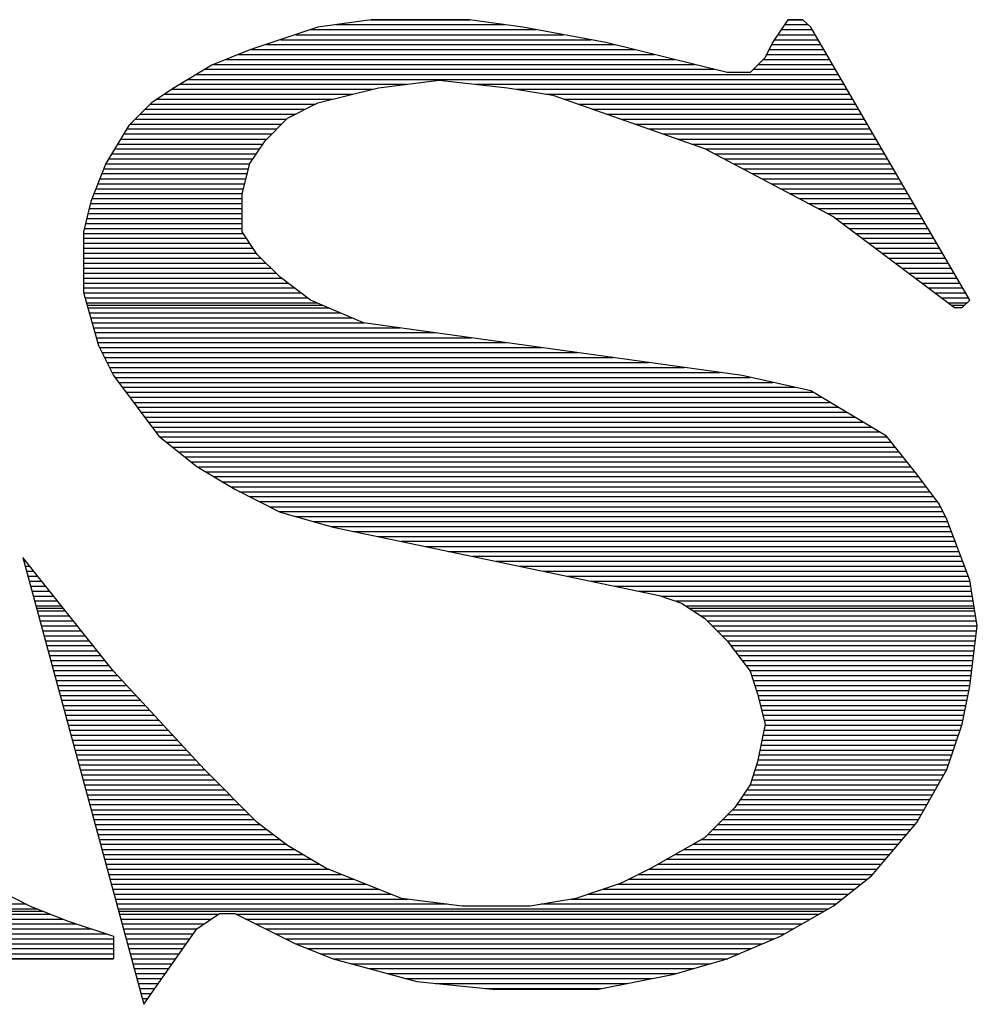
# Model space of a CAD drawing. Extents: x -10 to 137, y -26 to 190.
# Tile 13 of 57: x 28.81 to 29.89, y -10.16 to -9.05. Entities that reach past the tile are written whole.
import ezdxf

# ---------------------------------------------------------------- set-up
doc = ezdxf.new("R2010")
doc.units = 0
doc.layers.add('DF_TITLE_BLOCK', color=2, linetype='CONTINUOUS')

msp = doc.modelspace()

# ---------------------------------------------------------------- linework, layer by layer
at = {"layer": 'DF_TITLE_BLOCK'}
for points in [[(29.145842, -9.059164), (29.06888, -9.084818)], [(29.145842, -9.059164), (29.06888, -9.084818)], [(29.145842, -9.059164), (29.06888, -9.084818)], [(29.20604, -9.050528), (29.145842, -9.059164)], [(29.20604, -9.050528), (29.145842, -9.059164)], [(29.20604, -9.050528), (29.145842, -9.059164)], [(29.165908, -9.056116), (29.357424, -9.056116)], [(29.205278, -9.050528), (29.318054, -9.050528)], [(29.317292, -9.050528), (29.20604, -9.050528)], [(29.317292, -9.050528), (29.20604, -9.050528)], [(29.317292, -9.050528), (29.20604, -9.050528)], [(29.37749, -9.059164), (29.317292, -9.050528)], [(29.37749, -9.059164), (29.317292, -9.050528)], [(29.37749, -9.059164), (29.317292, -9.050528)], [(29.471724, -9.076182), (29.37749, -9.059164)], [(29.471724, -9.076182), (29.37749, -9.059164)], [(29.471724, -9.076182), (29.37749, -9.059164)], [(29.677464, -9.050528), (29.660192, -9.076182)], [(29.677464, -9.050528), (29.660192, -9.076182)], [(29.677464, -9.050528), (29.660192, -9.076182)], [(29.673654, -9.056116), (29.700324, -9.056116)], [(29.694482, -9.050528), (29.677464, -9.050528)], [(29.694482, -9.050528), (29.677464, -9.050528)], [(29.677464, -9.050528), (29.694736, -9.050528)], [(29.694482, -9.050528), (29.677464, -9.050528)], [(29.703372, -9.059164), (29.694482, -9.050528)], [(29.703372, -9.059164), (29.694482, -9.050528)], [(29.703372, -9.059164), (29.694482, -9.050528)], [(29.883204, -9.367774), (29.703372, -9.059164)], [(29.883204, -9.367774), (29.703372, -9.059164)], [(29.883204, -9.367774), (29.703372, -9.059164)], [(29.120696, -9.067546), (29.423718, -9.067546)], [(29.137714, -9.061704), (29.39273, -9.061704)], [(29.666288, -9.067546), (29.708198, -9.067546)], [(29.669844, -9.061704), (29.704896, -9.061704)], [(29.087168, -9.078722), (29.48163, -9.078722)], [(29.103932, -9.073134), (29.454452, -9.073134)], [(29.608884, -9.110472), (29.471724, -9.076182)], [(29.608884, -9.110472), (29.471724, -9.076182)], [(29.608884, -9.110472), (29.471724, -9.076182)], [(29.660192, -9.076182), (29.65181, -9.093454)], [(29.660192, -9.076182), (29.65181, -9.093454)], [(29.660192, -9.076182), (29.65181, -9.093454)], [(29.659176, -9.078722), (29.714802, -9.078722)], [(29.662478, -9.073134), (29.711246, -9.073134)], [(29.06888, -9.084818), (29.025954, -9.101836)], [(29.06888, -9.084818), (29.025954, -9.101836)], [(29.06888, -9.084818), (29.025954, -9.101836)], [(29.055926, -9.089898), (29.526588, -9.089898)], [(29.07015, -9.08431), (29.504236, -9.08431)], [(29.653334, -9.089898), (29.721152, -9.089898)], [(29.656382, -9.08431), (29.71785, -9.08431)], [(29.025954, -9.101836), (28.983282, -9.127744)], [(29.025954, -9.101836), (28.983282, -9.127744)], [(29.025954, -9.101836), (28.983282, -9.127744)], [(29.027732, -9.101074), (29.5718, -9.101074)], [(29.041956, -9.095486), (29.549194, -9.095486)], [(29.65181, -9.093454), (29.634792, -9.110472)], [(29.65181, -9.093454), (29.634792, -9.110472)], [(29.65181, -9.093454), (29.634792, -9.110472)], [(29.643936, -9.101074), (29.727756, -9.101074)], [(29.649524, -9.095486), (29.724454, -9.095486)], [(29.008428, -9.112504), (29.73436, -9.112504)], [(29.017826, -9.106662), (29.594152, -9.106662)], [(29.634792, -9.110472), (29.608884, -9.110472)], [(29.634792, -9.110472), (29.608884, -9.110472)], [(29.634792, -9.110472), (29.608884, -9.110472)], [(29.638348, -9.106662), (29.731058, -9.106662)], [(28.989632, -9.12368), (29.246172, -9.12368)], [(28.99903, -9.118092), (29.737662, -9.118092)], [(29.214422, -9.127744), (29.283002, -9.119108)], [(29.214422, -9.127744), (29.283002, -9.119108)], [(29.214422, -9.127744), (29.283002, -9.119108)], [(29.283002, -9.119108), (29.360472, -9.127744)], [(29.283002, -9.119108), (29.360472, -9.127744)], [(29.283002, -9.119108), (29.360472, -9.127744)], [(29.324658, -9.12368), (29.740964, -9.12368)], [(28.983282, -9.127744), (28.957374, -9.144762)], [(28.983282, -9.127744), (28.957374, -9.144762)], [(28.983282, -9.127744), (28.957374, -9.144762)], [(28.972106, -9.134856), (29.185466, -9.134856)], [(28.980488, -9.129268), (29.208072, -9.129268)], [(29.145842, -9.144762), (29.214422, -9.127744)], [(29.145842, -9.144762), (29.214422, -9.127744)], [(29.145842, -9.144762), (29.214422, -9.127744)], [(29.360472, -9.127744), (29.41178, -9.136126)], [(29.360472, -9.127744), (29.41178, -9.136126)], [(29.360472, -9.127744), (29.41178, -9.136126)], [(29.370378, -9.129268), (29.744012, -9.129268)], [(29.403906, -9.134856), (29.747568, -9.134856)], [(29.41178, -9.136126), (29.58323, -9.196324)], [(29.41178, -9.136126), (29.58323, -9.196324)], [(29.41178, -9.136126), (29.58323, -9.196324)], [(28.957374, -9.144762), (28.93172, -9.170416)], [(28.957374, -9.144762), (28.93172, -9.170416)], [(28.957374, -9.144762), (28.93172, -9.170416)], [(28.956104, -9.146032), (29.143302, -9.146032)], [(28.963724, -9.140444), (29.163114, -9.140444)], [(29.111552, -9.162034), (29.145842, -9.144762)], [(29.111552, -9.162034), (29.145842, -9.144762)], [(29.111552, -9.162034), (29.145842, -9.144762)], [(29.423972, -9.140444), (29.750616, -9.140444)], [(29.440228, -9.146032), (29.753918, -9.146032)], [(28.944674, -9.157462), (29.120696, -9.157462)], [(28.950516, -9.15162), (29.131872, -9.15162)], [(29.45623, -9.15162), (29.757474, -9.15162)], [(29.472232, -9.157462), (29.760522, -9.157462)], [(28.93172, -9.170416), (28.905812, -9.213342)], [(28.93172, -9.170416), (28.905812, -9.213342)], [(28.93172, -9.170416), (28.905812, -9.213342)], [(28.933498, -9.168638), (29.104948, -9.168638)], [(28.939086, -9.16305), (29.110536, -9.16305)], [(29.086152, -9.187688), (29.111552, -9.162034)], [(29.086152, -9.187688), (29.111552, -9.162034)], [(29.086152, -9.187688), (29.111552, -9.162034)], [(29.488488, -9.16305), (29.763824, -9.16305)], [(29.50449, -9.168638), (29.767126, -9.168638)], [(28.926132, -9.179814), (29.093772, -9.179814)], [(28.929434, -9.174226), (29.09936, -9.174226)], [(29.520492, -9.174226), (29.770428, -9.174226)], [(29.536494, -9.179814), (29.77373, -9.179814)], [(28.919274, -9.191244), (29.083612, -9.191244)], [(28.922576, -9.185656), (29.08793, -9.185656)], [(29.06888, -9.213342), (29.086152, -9.187688)], [(29.06888, -9.213342), (29.086152, -9.187688)], [(29.06888, -9.213342), (29.086152, -9.187688)], [(29.55275, -9.185656), (29.777032, -9.185656)], [(29.568752, -9.191244), (29.780334, -9.191244)], [(28.91267, -9.20242), (29.076246, -9.20242)], [(28.915972, -9.196578), (29.080056, -9.196578)], [(29.58323, -9.196324), (29.728772, -9.273286)], [(29.58323, -9.196324), (29.728772, -9.273286)], [(29.58323, -9.196324), (29.728772, -9.273286)], [(29.584246, -9.196578), (29.783636, -9.196578)], [(29.594914, -9.20242), (29.786684, -9.20242)], [(28.905812, -9.213342), (28.888794, -9.256268)], [(28.905812, -9.213342), (28.888794, -9.256268)], [(28.905812, -9.213342), (28.888794, -9.256268)], [(28.905812, -9.213596), (29.06888, -9.213596)], [(28.909114, -9.208008), (29.072436, -9.208008)], [(29.060244, -9.247632), (29.06888, -9.213342)], [(29.060244, -9.247632), (29.06888, -9.213342)], [(29.060244, -9.247632), (29.06888, -9.213342)], [(29.605328, -9.208008), (29.79024, -9.208008)], [(29.615996, -9.213596), (29.793288, -9.213596)], [(28.90124, -9.224772), (29.065832, -9.224772)], [(28.903526, -9.219184), (29.067356, -9.219184)], [(29.626664, -9.219184), (29.79659, -9.219184)], [(29.637332, -9.224772), (29.799892, -9.224772)], [(28.896922, -9.236202), (29.063292, -9.236202)], [(28.898954, -9.230614), (29.064562, -9.230614)], [(29.648, -9.230614), (29.803194, -9.230614)], [(29.658668, -9.236202), (29.806496, -9.236202)], [(28.89235, -9.247378), (29.060244, -9.247378)], [(28.894636, -9.24179), (29.061768, -9.24179)], [(29.060244, -9.290558), (29.060244, -9.247632)], [(29.060244, -9.290558), (29.060244, -9.247632)], [(29.060244, -9.290558), (29.060244, -9.247632)], [(29.669082, -9.24179), (29.809798, -9.24179)], [(29.67975, -9.247378), (29.8131, -9.247378)], [(28.888794, -9.256268), (28.880412, -9.290558)], [(28.888794, -9.256268), (28.880412, -9.290558)], [(28.888794, -9.256268), (28.880412, -9.290558)], [(28.888286, -9.258554), (29.060244, -9.258554)], [(28.890064, -9.252966), (29.060244, -9.252966)], [(29.690418, -9.252966), (29.816402, -9.252966)], [(29.701086, -9.258554), (29.81945, -9.258554)], [(28.885238, -9.26973), (29.060244, -9.26973)], [(28.886762, -9.264142), (29.060244, -9.264142)], [(29.711754, -9.264142), (29.823006, -9.264142)], [(29.722422, -9.26973), (29.826054, -9.26973)], [(28.882698, -9.28116), (29.060244, -9.28116)], [(28.883968, -9.275572), (29.060244, -9.275572)], [(29.728772, -9.273286), (29.865932, -9.376156)], [(29.728772, -9.273286), (29.865932, -9.376156)], [(29.728772, -9.273286), (29.865932, -9.376156)], [(29.73182, -9.275572), (29.829356, -9.275572)], [(29.739186, -9.28116), (29.832658, -9.28116)], [(28.880412, -9.290558), (28.880412, -9.359138)], [(28.880412, -9.290558), (28.880412, -9.359138)], [(28.880412, -9.290558), (28.880412, -9.359138)], [(28.880412, -9.292336), (29.061514, -9.292336)], [(28.881174, -9.286748), (29.060244, -9.286748)], [(29.077262, -9.316212), (29.060244, -9.290558)], [(29.077262, -9.316212), (29.060244, -9.290558)], [(29.077262, -9.316212), (29.060244, -9.290558)], [(29.746806, -9.286748), (29.83596, -9.286748)], [(29.754172, -9.292336), (29.839262, -9.292336)], [(28.880412, -9.297924), (29.06507, -9.297924)], [(28.880412, -9.303512), (29.06888, -9.303512)], [(29.761792, -9.297924), (29.842564, -9.297924)], [(29.769158, -9.303512), (29.845866, -9.303512)], [(28.880412, -9.3091), (29.07269, -9.3091)], [(28.880412, -9.314688), (29.0765, -9.314688)], [(29.776778, -9.3091), (29.849168, -9.3091)], [(29.784144, -9.314688), (29.85247, -9.314688)], [(28.880412, -9.32053), (29.08158, -9.32053)], [(28.880412, -9.326118), (29.087168, -9.326118)], [(29.10317, -9.341866), (29.077262, -9.316212)], [(29.10317, -9.341866), (29.077262, -9.316212)], [(29.10317, -9.341866), (29.077262, -9.316212)], [(29.791764, -9.32053), (29.855772, -9.32053)], [(29.79913, -9.326118), (29.859074, -9.326118)], [(28.880412, -9.331706), (29.09301, -9.331706)], [(28.880412, -9.337294), (29.098598, -9.337294)], [(29.80675, -9.331706), (29.862122, -9.331706)], [(29.814116, -9.337294), (29.865678, -9.337294)], [(28.880412, -9.342882), (29.10444, -9.342882)], [(28.880412, -9.348724), (29.11206, -9.348724)], [(29.13746, -9.367774), (29.10317, -9.341866)], [(29.13746, -9.367774), (29.10317, -9.341866)], [(29.13746, -9.367774), (29.10317, -9.341866)], [(29.821736, -9.342882), (29.868726, -9.342882)], [(29.829102, -9.348724), (29.872028, -9.348724)], [(28.880412, -9.354058), (29.119426, -9.354058)], [(28.880412, -9.359138), (28.89743, -9.419082)], [(28.880412, -9.359138), (28.89743, -9.419082)], [(28.880412, -9.359138), (28.89743, -9.419082)], [(28.880412, -9.359646), (29.126792, -9.359646)], [(29.836722, -9.354058), (29.87533, -9.354058)], [(29.844342, -9.359646), (29.878632, -9.359646)], [(28.881936, -9.365488), (29.134412, -9.365488)], [(28.883714, -9.371076), (29.145334, -9.371076)], [(29.197404, -9.393428), (29.13746, -9.367774)], [(29.197404, -9.393428), (29.13746, -9.367774)], [(29.197404, -9.393428), (29.13746, -9.367774)], [(29.851708, -9.365488), (29.881934, -9.365488)], [(29.859074, -9.371076), (29.879902, -9.371076)], [(29.874822, -9.376156), (29.883204, -9.367774)], [(29.874822, -9.376156), (29.883204, -9.367774)], [(29.874822, -9.376156), (29.883204, -9.367774)], [(28.884476, -9.373616), (29.15143, -9.373616)], [(28.885238, -9.376664), (29.158542, -9.376664)], [(28.886762, -9.382252), (29.171496, -9.382252)], [(29.86263, -9.373616), (29.877108, -9.373616)], [(29.865932, -9.376156), (29.874822, -9.376156)], [(29.865932, -9.376156), (29.874822, -9.376156)], [(29.865932, -9.376156), (29.874822, -9.376156)], [(28.88854, -9.38784), (29.184704, -9.38784)], [(29.625902, -9.453372), (29.197404, -9.393428)], [(29.625902, -9.453372), (29.197404, -9.393428)], [(29.625902, -9.453372), (29.197404, -9.393428)], [(28.890064, -9.393682), (29.198674, -9.393682)], [(28.891842, -9.39927), (29.238806, -9.39927)], [(28.893366, -9.404604), (29.278938, -9.404604)], [(28.89489, -9.410446), (29.31907, -9.410446)], [(28.896414, -9.416034), (29.359202, -9.416034)], [(28.89743, -9.419082), (28.914702, -9.453372)], [(28.89743, -9.419082), (28.914702, -9.453372)], [(28.89743, -9.419082), (28.914702, -9.453372)], [(28.8987, -9.421622), (29.399334, -9.421622)], [(28.901494, -9.42721), (29.43972, -9.42721)], [(28.904288, -9.432798), (29.479598, -9.432798)], [(28.907082, -9.43864), (29.519984, -9.43864)], [(28.909876, -9.444228), (29.560116, -9.444228)], [(28.91267, -9.449816), (29.600248, -9.449816)], [(28.914702, -9.453372), (28.96601, -9.521952)], [(28.914702, -9.453372), (28.96601, -9.521952)], [(28.914702, -9.453372), (28.96601, -9.521952)], [(28.915972, -9.455404), (29.635046, -9.455404)], [(29.703372, -9.470644), (29.625902, -9.453372)], [(29.703372, -9.470644), (29.625902, -9.453372)], [(29.703372, -9.470644), (29.625902, -9.453372)], [(28.92029, -9.460992), (29.660446, -9.460992)], [(28.924608, -9.46658), (29.685846, -9.46658)], [(29.78897, -9.521952), (29.703372, -9.470644)], [(29.78897, -9.521952), (29.703372, -9.470644)], [(29.78897, -9.521952), (29.703372, -9.470644)], [(28.928672, -9.472168), (29.705912, -9.472168)], [(28.93299, -9.477756), (29.715564, -9.477756)], [(28.937054, -9.483598), (29.724708, -9.483598)], [(28.941372, -9.489186), (29.734106, -9.489186)], [(28.945436, -9.494774), (29.743504, -9.494774)], [(28.949754, -9.500362), (29.752902, -9.500362)], [(28.953818, -9.50595), (29.7623, -9.50595)], [(28.958136, -9.511538), (29.771698, -9.511538)], [(28.962454, -9.517126), (29.781096, -9.517126)], [(28.96601, -9.521952), (29.008682, -9.556242)], [(28.96601, -9.521952), (29.008682, -9.556242)], [(28.96601, -9.521952), (29.008682, -9.556242)], [(28.967026, -9.522714), (29.789732, -9.522714)], [(29.82326, -9.564878), (29.78897, -9.521952)], [(29.82326, -9.564878), (29.78897, -9.521952)], [(29.82326, -9.564878), (29.78897, -9.521952)], [(28.974138, -9.528556), (29.79405, -9.528556)], [(28.98125, -9.534144), (29.798622, -9.534144)], [(28.988108, -9.539732), (29.803194, -9.539732)], [(28.99522, -9.54532), (29.807766, -9.54532)], [(29.002332, -9.550908), (29.812084, -9.550908)], [(29.008682, -9.556242), (29.051862, -9.581896)], [(29.008682, -9.556242), (29.051862, -9.581896)], [(29.008682, -9.556242), (29.051862, -9.581896)], [(29.009444, -9.55675), (29.816656, -9.55675)], [(29.018842, -9.562084), (29.820974, -9.562084)], [(29.02824, -9.567672), (29.825546, -9.567672)], [(29.848914, -9.599168), (29.82326, -9.564878)], [(29.848914, -9.599168), (29.82326, -9.564878)], [(29.848914, -9.599168), (29.82326, -9.564878)], [(29.037384, -9.573514), (29.829864, -9.573514)], [(29.046782, -9.579102), (29.833928, -9.579102)], [(29.051862, -9.581896), (29.10317, -9.607804)], [(29.051862, -9.581896), (29.10317, -9.607804)], [(29.051862, -9.581896), (29.10317, -9.607804)], [(29.057196, -9.58469), (29.838246, -9.58469)], [(29.068372, -9.590278), (29.84231, -9.590278)], [(29.079548, -9.595866), (29.846628, -9.595866)], [(29.090978, -9.601708), (29.850184, -9.601708)], [(29.85755, -9.616186), (29.848914, -9.599168)], [(29.85755, -9.616186), (29.848914, -9.599168)], [(29.85755, -9.616186), (29.848914, -9.599168)], [(29.102154, -9.607296), (29.852978, -9.607296)], [(29.10317, -9.607804), (29.163114, -9.624822)], [(29.10317, -9.607804), (29.163114, -9.624822)], [(29.10317, -9.607804), (29.163114, -9.624822)], [(29.121204, -9.61263), (29.855772, -9.61263)], [(29.883204, -9.684766), (29.85755, -9.616186)], [(29.883204, -9.684766), (29.85755, -9.616186)], [(29.883204, -9.684766), (29.85755, -9.616186)], [(29.140762, -9.618472), (29.858312, -9.618472)], [(29.16032, -9.62406), (29.860344, -9.62406)], [(29.163114, -9.624822), (29.531922, -9.702038)], [(29.163114, -9.624822), (29.531922, -9.702038)], [(29.163114, -9.624822), (29.531922, -9.702038)], [(29.186228, -9.629648), (29.86263, -9.629648)], [(29.213152, -9.635236), (29.864662, -9.635236)], [(29.240076, -9.640824), (29.866694, -9.640824)], [(29.267, -9.646666), (29.86898, -9.646666)], [(28.914702, -9.787636), (28.811832, -9.659112)], [(28.914702, -9.787636), (28.811832, -9.659112)], [(28.914702, -9.787636), (28.811832, -9.659112)], [(28.811832, -9.659112), (28.948992, -10.164826)], [(28.811832, -9.659112), (28.948992, -10.164826)], [(28.811832, -9.659112), (28.948992, -10.164826)], [(29.29367, -9.652254), (29.871012, -9.652254)], [(29.320594, -9.657842), (29.873044, -9.657842)], [(28.812848, -9.66343), (28.815134, -9.66343)], [(28.814372, -9.669018), (28.819706, -9.669018)], [(29.347518, -9.66343), (29.875076, -9.66343)], [(29.374442, -9.669018), (29.877362, -9.669018)], [(28.815896, -9.674606), (28.824024, -9.674606)], [(28.81742, -9.680194), (28.828596, -9.680194)], [(29.401112, -9.674606), (29.879394, -9.674606)], [(29.428036, -9.680194), (29.88168, -9.680194)], [(28.818944, -9.685782), (28.833168, -9.685782)], [(28.820468, -9.691624), (28.83774, -9.691624)], [(29.45496, -9.685782), (29.883458, -9.685782)], [(29.481884, -9.691624), (29.88422, -9.691624)], [(29.89184, -9.736328), (29.883204, -9.684766)], [(29.89184, -9.736328), (29.883204, -9.684766)], [(29.89184, -9.736328), (29.883204, -9.684766)], [(28.821992, -9.697212), (28.842058, -9.697212)], [(28.823516, -9.7028), (28.84663, -9.7028)], [(29.508554, -9.697212), (29.885236, -9.697212)], [(29.531922, -9.702038), (29.557322, -9.710674)], [(29.531922, -9.702038), (29.557322, -9.710674)], [(29.531922, -9.702038), (29.557322, -9.710674)], [(29.534208, -9.7028), (29.886252, -9.7028)], [(28.82504, -9.708388), (28.850948, -9.708388)], [(28.826564, -9.713976), (28.85552, -9.713976)], [(28.827326, -9.716516), (28.857552, -9.716516)], [(29.550972, -9.708388), (29.887268, -9.708388)], [(29.557322, -9.710674), (29.58323, -9.727692)], [(29.557322, -9.710674), (29.58323, -9.727692)], [(29.557322, -9.710674), (29.58323, -9.727692)], [(29.562656, -9.713976), (29.88803, -9.713976)], [(29.566466, -9.716516), (29.888538, -9.716516)], [(28.828088, -9.719564), (28.860092, -9.719564)], [(28.829612, -9.725152), (28.864664, -9.725152)], [(29.571038, -9.719564), (29.889046, -9.719564)], [(29.57942, -9.725152), (29.890062, -9.725152)], [(29.58323, -9.727692), (29.608884, -9.753346)], [(29.58323, -9.727692), (29.608884, -9.753346)], [(29.58323, -9.727692), (29.608884, -9.753346)], [(28.831136, -9.73074), (28.868982, -9.73074)], [(28.83266, -9.736582), (28.873554, -9.736582)], [(29.586278, -9.73074), (29.890824, -9.73074)], [(29.59212, -9.736582), (29.89184, -9.736582)], [(29.883204, -9.804908), (29.89184, -9.736328)], [(29.883204, -9.804908), (29.89184, -9.736328)], [(29.883204, -9.804908), (29.89184, -9.736328)], [(28.834184, -9.74217), (28.878126, -9.74217)], [(28.835708, -9.747758), (28.882698, -9.747758)], [(29.597708, -9.74217), (29.891078, -9.74217)], [(29.603296, -9.747758), (29.890316, -9.747758)], [(28.837232, -9.753346), (28.887016, -9.753346)], [(28.838756, -9.758934), (28.891588, -9.758934)], [(29.608884, -9.753346), (29.634792, -9.787636)], [(29.608884, -9.753346), (29.634792, -9.787636)], [(29.608884, -9.753346), (29.889554, -9.753346)], [(29.608884, -9.753346), (29.634792, -9.787636)], [(29.612948, -9.758934), (29.888792, -9.758934)], [(28.84028, -9.764776), (28.895906, -9.764776)], [(28.841804, -9.77011), (28.900478, -9.77011)], [(29.617266, -9.764776), (29.888284, -9.764776)], [(29.621584, -9.77011), (29.887522, -9.77011)], [(28.843328, -9.775698), (28.90505, -9.775698)], [(28.844852, -9.78154), (28.909622, -9.78154)], [(29.625648, -9.775698), (29.887014, -9.775698)], [(29.629966, -9.78154), (29.886252, -9.78154)], [(28.846376, -9.787128), (28.91394, -9.787128)], [(28.8479, -9.792716), (28.919274, -9.792716)], [(29.017572, -9.899142), (28.914702, -9.787636)], [(29.017572, -9.899142), (28.914702, -9.787636)], [(29.017572, -9.899142), (28.914702, -9.787636)], [(29.634284, -9.787128), (29.88549, -9.787128)], [(29.634792, -9.787636), (29.643174, -9.813544)], [(29.634792, -9.787636), (29.643174, -9.813544)], [(29.634792, -9.787636), (29.643174, -9.813544)], [(29.636316, -9.792716), (29.884728, -9.792716)], [(28.849424, -9.798304), (28.924354, -9.798304)], [(28.850948, -9.803892), (28.929434, -9.803892)], [(29.638094, -9.798304), (29.883966, -9.798304)], [(29.640126, -9.803892), (29.883458, -9.803892)], [(29.874822, -9.847834), (29.883204, -9.804908)], [(29.874822, -9.847834), (29.883204, -9.804908)], [(29.874822, -9.847834), (29.883204, -9.804908)], [(28.852472, -9.809734), (28.934768, -9.809734)], [(28.853996, -9.815322), (28.939848, -9.815322)], [(29.641904, -9.809734), (29.882442, -9.809734)], [(29.643174, -9.813544), (29.65181, -9.847834)], [(29.643174, -9.813544), (29.65181, -9.847834)], [(29.643174, -9.813544), (29.65181, -9.847834)], [(29.643682, -9.815322), (29.881172, -9.815322)], [(28.85552, -9.820656), (28.945182, -9.820656)], [(28.857044, -9.826498), (28.950262, -9.826498)], [(29.644952, -9.820656), (29.880156, -9.820656)], [(29.646476, -9.826498), (29.878886, -9.826498)], [(28.858568, -9.832086), (28.955342, -9.832086)], [(28.860092, -9.837674), (28.960676, -9.837674)], [(29.647746, -9.832086), (29.87787, -9.832086)], [(29.64927, -9.837674), (29.8766, -9.837674)], [(28.861616, -9.843262), (28.965756, -9.843262)], [(28.86314, -9.84885), (28.97109, -9.84885)], [(29.65181, -9.847834), (29.643174, -9.890506)], [(29.65181, -9.847834), (29.643174, -9.890506)], [(29.65181, -9.847834), (29.643174, -9.890506)], [(29.650794, -9.843262), (29.875584, -9.843262)], [(29.651556, -9.84885), (29.874314, -9.84885)], [(29.85755, -9.899142), (29.874822, -9.847834)], [(29.85755, -9.899142), (29.874822, -9.847834)], [(29.85755, -9.899142), (29.874822, -9.847834)], [(28.864664, -9.854692), (28.976424, -9.854692)], [(28.866188, -9.86028), (28.981504, -9.86028)], [(29.64927, -9.86028), (29.870504, -9.86028)], [(29.650286, -9.854692), (29.872536, -9.854692)], [(28.867712, -9.865868), (28.986584, -9.865868)], [(28.869236, -9.871456), (28.991918, -9.871456)], [(29.646984, -9.871456), (29.866694, -9.871456)], [(29.648, -9.865868), (29.868726, -9.865868)], [(28.87076, -9.877044), (28.996998, -9.877044)], [(28.872284, -9.882632), (29.002332, -9.882632)], [(29.644698, -9.882632), (29.862884, -9.882632)], [(29.645968, -9.877044), (29.864916, -9.877044)], [(28.873808, -9.88822), (29.007412, -9.88822)], [(28.875332, -9.893808), (29.012492, -9.893808)], [(29.643174, -9.890506), (29.634792, -9.916414)], [(29.643174, -9.890506), (29.634792, -9.916414)], [(29.643174, -9.890506), (29.634792, -9.916414)], [(29.641904, -9.893808), (29.859074, -9.893808)], [(29.643682, -9.88822), (29.861106, -9.88822)], [(28.876856, -9.89965), (29.017826, -9.89965)], [(28.87838, -9.905238), (29.023414, -9.905238)], [(29.077262, -9.959086), (29.017572, -9.899142)], [(29.077262, -9.959086), (29.017572, -9.899142)], [(29.077262, -9.959086), (29.017572, -9.899142)], [(29.638348, -9.905238), (29.853994, -9.905238)], [(29.640126, -9.89965), (29.857296, -9.89965)], [(29.82326, -9.959086), (29.85755, -9.899142)], [(29.82326, -9.959086), (29.85755, -9.899142)], [(29.82326, -9.959086), (29.85755, -9.899142)], [(28.879904, -9.910826), (29.029002, -9.910826)], [(28.881428, -9.916414), (29.03459, -9.916414)], [(29.634792, -9.916414), (29.61752, -9.942068)], [(29.634792, -9.916414), (29.61752, -9.942068)], [(29.634792, -9.916414), (29.61752, -9.942068)], [(29.634538, -9.916414), (29.847644, -9.916414)], [(29.63657, -9.910826), (29.850692, -9.910826)], [(28.882952, -9.922002), (29.040432, -9.922002)], [(28.884476, -9.92759), (29.04602, -9.92759)], [(29.627172, -9.92759), (29.841294, -9.92759)], [(29.630728, -9.922002), (29.844342, -9.922002)], [(28.886, -9.933178), (29.051608, -9.933178)], [(28.887524, -9.938766), (29.057196, -9.938766)], [(29.619552, -9.938766), (29.83469, -9.938766)], [(29.623362, -9.933178), (29.837992, -9.933178)], [(28.889048, -9.944608), (29.062784, -9.944608)], [(28.890572, -9.950196), (29.068372, -9.950196)], [(29.61752, -9.942068), (29.58323, -9.976358)], [(29.61752, -9.942068), (29.58323, -9.976358)], [(29.61752, -9.942068), (29.58323, -9.976358)], [(29.609392, -9.950196), (29.82834, -9.950196)], [(29.61498, -9.944608), (29.831642, -9.944608)], [(28.892096, -9.955784), (29.07396, -9.955784)], [(28.89362, -9.961372), (29.08031, -9.961372)], [(29.111552, -9.984994), (29.077262, -9.959086)], [(29.111552, -9.984994), (29.077262, -9.959086)], [(29.111552, -9.984994), (29.077262, -9.959086)], [(29.598216, -9.961372), (29.821228, -9.961372)], [(29.603804, -9.955784), (29.825292, -9.955784)], [(29.771952, -10.019284), (29.82326, -9.959086)], [(29.771952, -10.019284), (29.82326, -9.959086)], [(29.771952, -10.019284), (29.82326, -9.959086)], [(28.895144, -9.96696), (29.08793, -9.96696)], [(28.896668, -9.972802), (29.095296, -9.972802)], [(29.586786, -9.972802), (29.811576, -9.972802)], [(29.592374, -9.96696), (29.816402, -9.96696)], [(28.898192, -9.978136), (29.102916, -9.978136)], [(28.899716, -9.983724), (29.110536, -9.983724)], [(29.58323, -9.976358), (29.523032, -10.010648)], [(29.58323, -9.976358), (29.523032, -10.010648)], [(29.58323, -9.976358), (29.523032, -10.010648)], [(29.570022, -9.983724), (29.801924, -9.983724)], [(29.579674, -9.978136), (29.807004, -9.978136)], [(28.90124, -9.989566), (29.119426, -9.989566)], [(28.902764, -9.995154), (29.128824, -9.995154)], [(29.154732, -10.010648), (29.111552, -9.984994)], [(29.154732, -10.010648), (29.111552, -9.984994)], [(29.154732, -10.010648), (29.111552, -9.984994)], [(29.55021, -9.995154), (29.792526, -9.995154)], [(29.560116, -9.989566), (29.797098, -9.989566)], [(28.904288, -10.000742), (29.138222, -10.000742)], [(28.905812, -10.00633), (29.14762, -10.00633)], [(29.530652, -10.00633), (29.78262, -10.00633)], [(29.540304, -10.000742), (29.787446, -10.000742)], [(28.907336, -10.011918), (29.158034, -10.011918)], [(29.24033, -10.044938), (29.154732, -10.010648)], [(29.24033, -10.044938), (29.154732, -10.010648)], [(29.24033, -10.044938), (29.154732, -10.010648)], [(29.523032, -10.010648), (29.488742, -10.027666)], [(29.523032, -10.010648), (29.488742, -10.027666)], [(29.523032, -10.010648), (29.488742, -10.027666)], [(29.520492, -10.011918), (29.778048, -10.011918)], [(28.90886, -10.01776), (29.172258, -10.01776)], [(28.910384, -10.023348), (29.186228, -10.023348)], [(29.488742, -10.027666), (29.437434, -10.044938)], [(29.488742, -10.027666), (29.437434, -10.044938)], [(29.488742, -10.027666), (29.437434, -10.044938)], [(29.497886, -10.023348), (29.766618, -10.023348)], [(29.509062, -10.01776), (29.772968, -10.01776)], [(29.728772, -10.053574), (29.771952, -10.019284)], [(29.728772, -10.053574), (29.771952, -10.019284)], [(29.728772, -10.053574), (29.771952, -10.019284)], [(28.785924, -10.036302), (28.820214, -10.053574)], [(28.785924, -10.036302), (28.820214, -10.053574)], [(28.785924, -10.036302), (28.820214, -10.053574)], [(28.911908, -10.028936), (29.200198, -10.028936)], [(28.913432, -10.034524), (29.214422, -10.034524)], [(29.468676, -10.034524), (29.752648, -10.034524)], [(29.48544, -10.028936), (29.75976, -10.028936)], [(28.914956, -10.040112), (29.228392, -10.040112)], [(28.91648, -10.0457), (29.247188, -10.0457)], [(29.30891, -10.053574), (29.24033, -10.044938)], [(29.30891, -10.053574), (29.24033, -10.044938)], [(29.30891, -10.053574), (29.24033, -10.044938)], [(29.437434, -10.044938), (29.385872, -10.053574)], [(29.437434, -10.044938), (29.385872, -10.053574)], [(29.437434, -10.044938), (29.385872, -10.053574)], [(29.432354, -10.0457), (29.738678, -10.0457)], [(29.451912, -10.040112), (29.745536, -10.040112)], [(28.370888, -10.059416), (28.8352, -10.059416)], [(28.37292, -10.056876), (28.829104, -10.056876)], [(28.377746, -10.051288), (28.815896, -10.051288)], [(28.820214, -10.053574), (28.86314, -10.070592)], [(28.820214, -10.053574), (28.86314, -10.070592)], [(28.820214, -10.053574), (28.86314, -10.070592)], [(28.918004, -10.051288), (29.292146, -10.051288)], [(28.919528, -10.056876), (29.722676, -10.056876)], [(28.92029, -10.059416), (29.718358, -10.059416)], [(29.008682, -10.079228), (29.03459, -10.061956)], [(29.008682, -10.079228), (29.03459, -10.061956)], [(29.008682, -10.079228), (29.03459, -10.061956)], [(29.03459, -10.061956), (29.051862, -10.061956)], [(29.03459, -10.061956), (29.051862, -10.061956)], [(29.03459, -10.061956), (29.051862, -10.061956)], [(29.051862, -10.061956), (29.120442, -10.096246)], [(29.051862, -10.061956), (29.120442, -10.096246)], [(29.051862, -10.061956), (29.120442, -10.096246)], [(29.385872, -10.053574), (29.30891, -10.053574)], [(29.385872, -10.053574), (29.30891, -10.053574)], [(29.385872, -10.053574), (29.30891, -10.053574)], [(29.398572, -10.051288), (29.731566, -10.051288)], [(29.669082, -10.087864), (29.728772, -10.053574)], [(29.669082, -10.087864), (29.728772, -10.053574)], [(29.669082, -10.087864), (29.728772, -10.053574)], [(28.363522, -10.068306), (28.857044, -10.068306)], [(28.368348, -10.062718), (28.843074, -10.062718)], [(28.86314, -10.070592), (28.914702, -10.087864)], [(28.86314, -10.070592), (28.914702, -10.087864)], [(28.86314, -10.070592), (28.914702, -10.087864)], [(28.921052, -10.062718), (29.033574, -10.062718)], [(28.922576, -10.068306), (29.025192, -10.068306)], [(29.052878, -10.062718), (29.71277, -10.062718)], [(29.064054, -10.068306), (29.703118, -10.068306)], [(28.354124, -10.079482), (28.88981, -10.079482)], [(28.35895, -10.073894), (28.872792, -10.073894)], [(28.9241, -10.073894), (29.01681, -10.073894)], [(28.925624, -10.079482), (29.008682, -10.079482)], [(28.948992, -10.164826), (29.008682, -10.079228)], [(28.948992, -10.164826), (29.008682, -10.079228)], [(28.948992, -10.164826), (29.008682, -10.079228)], [(29.075484, -10.073894), (29.693212, -10.073894)], [(29.08666, -10.079482), (29.68356, -10.079482)], [(28.344726, -10.090658), (28.914702, -10.090658)], [(28.349552, -10.08507), (28.906574, -10.08507)], [(28.914702, -10.087864), (28.914702, -10.113518)], [(28.914702, -10.087864), (28.914702, -10.113518)], [(28.914702, -10.087864), (28.914702, -10.113518)], [(28.927148, -10.08507), (29.004618, -10.08507)], [(28.928672, -10.090658), (29.000808, -10.090658)], [(29.097836, -10.08507), (29.673654, -10.08507)], [(29.109012, -10.090658), (29.66197, -10.090658)], [(29.608884, -10.113518), (29.669082, -10.087864)], [(29.608884, -10.113518), (29.669082, -10.087864)], [(29.608884, -10.113518), (29.669082, -10.087864)], [(28.340154, -10.096246), (28.914702, -10.096246)], [(28.342948, -10.101834), (28.914702, -10.101834)], [(28.930196, -10.096246), (28.996744, -10.096246)], [(28.93172, -10.101834), (28.992934, -10.101834)], [(29.120442, -10.096246), (29.163114, -10.113518)], [(29.120442, -10.096246), (29.163114, -10.113518)], [(29.120442, -10.096246), (29.648762, -10.096246)], [(29.120442, -10.096246), (29.163114, -10.113518)], [(29.134412, -10.101834), (29.635808, -10.101834)], [(28.345742, -10.107676), (28.914702, -10.107676)], [(28.348536, -10.113264), (28.914702, -10.113264)], [(28.914702, -10.113518), (28.34879, -10.113518)], [(28.914702, -10.113518), (28.34879, -10.113518)], [(28.914702, -10.113518), (28.34879, -10.113518)], [(28.933244, -10.107676), (28.98887, -10.107676)], [(28.934768, -10.113264), (28.98506, -10.113264)], [(29.148382, -10.107676), (29.6226, -10.107676)], [(29.162606, -10.113264), (29.609646, -10.113264)], [(29.163114, -10.113518), (29.257602, -10.139172)], [(29.163114, -10.113518), (29.257602, -10.139172)], [(29.163114, -10.113518), (29.257602, -10.139172)], [(29.54894, -10.130536), (29.608884, -10.113518)], [(29.54894, -10.130536), (29.608884, -10.113518)], [(29.54894, -10.130536), (29.608884, -10.113518)], [(28.936292, -10.118852), (28.980996, -10.118852)], [(28.937816, -10.12444), (28.977186, -10.12444)], [(29.182926, -10.118852), (29.590088, -10.118852)], [(29.2035, -10.12444), (29.570276, -10.12444)], [(28.93934, -10.130028), (28.973376, -10.130028)], [(28.940864, -10.135616), (28.969312, -10.135616)], [(29.224074, -10.130028), (29.550718, -10.130028)], [(29.244648, -10.135616), (29.52354, -10.135616)], [(29.257602, -10.139172), (29.3432, -10.147808)], [(29.257602, -10.139172), (29.3432, -10.147808)], [(29.257602, -10.139172), (29.3432, -10.147808)], [(29.463342, -10.147808), (29.54894, -10.130536)], [(29.463342, -10.147808), (29.54894, -10.130536)], [(29.463342, -10.147808), (29.54894, -10.130536)], [(28.942388, -10.141204), (28.965248, -10.141204)], [(28.943912, -10.146792), (28.961438, -10.146792)], [(29.278938, -10.141204), (29.495346, -10.141204)], [(29.335072, -10.146792), (29.467152, -10.146792)], [(29.3432, -10.147808), (29.463342, -10.147808)], [(29.3432, -10.147808), (29.463342, -10.147808)], [(29.3432, -10.147808), (29.463342, -10.147808)], [(28.945436, -10.152634), (28.957374, -10.152634)], [(28.94696, -10.158222), (28.953564, -10.158222)], [(28.948484, -10.16381), (28.949754, -10.16381)]]:
    msp.add_lwpolyline(points, dxfattribs=at)

doc.saveas('drawing.dxf')
